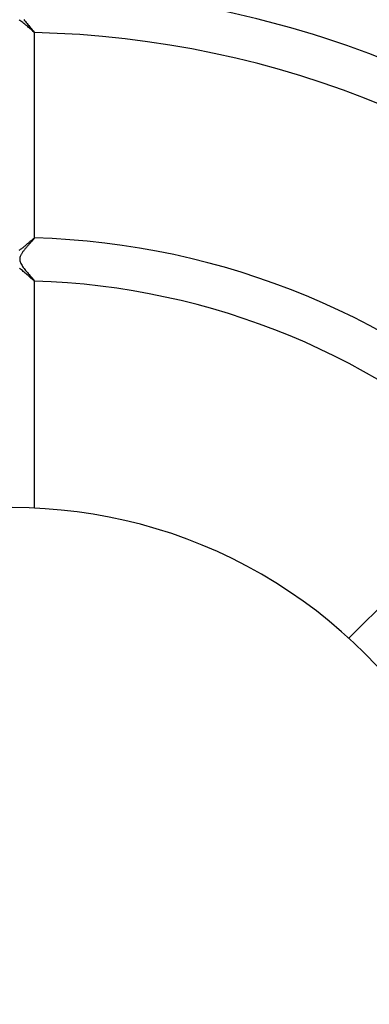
# Model space of a CAD drawing. Header units: millimetres. Extents: x -430 to 430, y -430 to 430.
# Tile 67 of 116: x 1 to 33, y 0 to 91. Entities that reach past the tile are written whole.
import ezdxf

# ---------------------------------------------------------------- set-up
doc = ezdxf.new("R2010")
doc.units = ezdxf.units.MM
doc.layers.add('HIDDEN', color=7, linetype='Continuous')
doc.layers.add('THICK', color=7, linetype='Continuous')

msp = doc.modelspace()

# ---------------------------------------------------------------- linework, layer by layer
at = {"layer": 'HIDDEN'}
for p, q in [((1.014, 91.174), (1.083, 91.084)), ((1.083, 91.084), (1.156, 90.993)), ((1.156, 90.993), (1.231, 90.901)), ((1.231, 90.901), (1.306, 90.81)), ((1.306, 90.81), (1.383, 90.719)), ((1.383, 90.719), (1.459, 90.63)), ((1.459, 90.63), (1.532, 90.545)), ((1.532, 90.545), (1.603, 90.463)), ((1.603, 90.463), (1.67, 90.385)), ((1.67, 90.385), (1.732, 90.313)), ((1.732, 90.313), (1.79, 90.245)), ((1.79, 90.245), (1.843, 90.184)), ((1.843, 90.184), (1.888, 90.13)), ((1.888, 90.13), (1.927, 90.083)), ((1.927, 90.083), (1.958, 90.044)), ((1.958, 90.044), (1.981, 90.013)), ((1.981, 90.013), (1.995, 89.992)), ((1.995, 89.992), (2, 89.98)), ((1.998, 89.978), (1.997, 89.978)), ((1.999, 89.978), (1.998, 89.978)), ((2, 89.979), (1.999, 89.978)), ((1.999, 89.978), (1.999, 89.978)), ((2, 89.978), (2, 89.98)), ((2, 89.98), (2, 89.98)), ((2, 89.98), (2, 89.979)), ((1.333, 70.2), (1.286, 70.144)), ((1.381, 70.255), (1.333, 70.2)), ((1.429, 70.309), (1.381, 70.255)), ((1.476, 70.363), (1.429, 70.309)), ((1.522, 70.415), (1.476, 70.363)), ((1.567, 70.465), (1.522, 70.415)), ((1.611, 70.514), (1.567, 70.465)), ((1.653, 70.561), (1.611, 70.514)), ((1.693, 70.606), (1.653, 70.561)), ((1.732, 70.649), (1.693, 70.606)), ((1.768, 70.69), (1.732, 70.649)), ((1.803, 70.728), (1.768, 70.69)), ((1.835, 70.765), (1.803, 70.728)), ((1.865, 70.798), (1.835, 70.765)), ((1.892, 70.829), (1.865, 70.798)), ((1.916, 70.858), (1.892, 70.829)), ((1.938, 70.883), (1.916, 70.858)), ((1.957, 70.906), (1.938, 70.883)), ((1.972, 70.925), (1.957, 70.906)), ((1.984, 70.941), (1.972, 70.925)), ((1.993, 70.954), (1.984, 70.941)), ((1.998, 70.963), (1.993, 70.954)), ((1.997, 70.972), (1.998, 70.972)), ((1.998, 70.972), (1.999, 70.972)), ((2, 70.969), (1.998, 70.963)), ((1.999, 70.972), (1.999, 70.971)), ((1.999, 70.971), (2, 70.971)), ((2, 70.969), (2, 70.972)), ((2, 70.971), (2, 70.97)), ((2, 70.97), (2, 70.969)), ((0.691, 69.299), (0.667, 69.236)), ((0.718, 69.361), (0.691, 69.299)), ((0.75, 69.422), (0.718, 69.361)), ((0.783, 69.481), (0.75, 69.422)), ((0.818, 69.538), (0.783, 69.481)), ((0.854, 69.593), (0.818, 69.538)), ((0.891, 69.646), (0.854, 69.593)), ((0.929, 69.7), (0.891, 69.646)), ((0.969, 69.754), (0.929, 69.7)), ((1.011, 69.809), (0.969, 69.754)), ((1.054, 69.865), (1.011, 69.809)), ((1.099, 69.921), (1.054, 69.865)), ((1.144, 69.977), (1.099, 69.921)), ((1.191, 70.033), (1.144, 69.977)), ((1.238, 70.089), (1.191, 70.033)), ((1.286, 70.144), (1.238, 70.089)), ((0.626, 69.041), (0.625, 68.973)), ((0.625, 68.973), (0.631, 68.906)), ((0.634, 69.107), (0.626, 69.041)), ((0.631, 68.906), (0.643, 68.838)), ((0.647, 69.172), (0.634, 69.107)), ((0.643, 68.838), (0.664, 68.764)), ((0.667, 69.236), (0.647, 69.172)), ((0.664, 68.764), (0.695, 68.684)), ((0.695, 68.684), (0.735, 68.598)), ((0.735, 68.598), (0.783, 68.511)), ((0.783, 68.511), (0.837, 68.423)), ((0.837, 68.423), (0.896, 68.334)), ((0.896, 68.334), (0.96, 68.245)), ((0.96, 68.245), (1.028, 68.153)), ((1.028, 68.153), (1.1, 68.06)), ((1.1, 68.06), (1.175, 67.966)), ((1.175, 67.966), (1.253, 67.871)), ((1.253, 67.871), (1.331, 67.777)), ((1.331, 67.777), (1.41, 67.684)), ((1.41, 67.684), (1.488, 67.592)), ((1.488, 67.592), (1.563, 67.504)), ((1.563, 67.504), (1.636, 67.42)), ((1.636, 67.42), (1.704, 67.341)), ((1.704, 67.341), (1.767, 67.267)), ((1.767, 67.267), (1.824, 67.2)), ((1.824, 67.2), (1.875, 67.14)), ((1.875, 67.14), (1.918, 67.087)), ((1.918, 67.087), (1.953, 67.044)), ((1.953, 67.044), (1.979, 67.009)), ((1.979, 67.009), (1.995, 66.986)), ((1.995, 66.986), (2, 66.973)), ((1.998, 66.97), (1.997, 66.97)), ((1.999, 66.97), (1.998, 66.97)), ((2, 66.971), (1.999, 66.971)), ((1.999, 66.971), (1.999, 66.97)), ((2, 66.97), (2, 66.973)), ((2, 66.973), (2, 66.972)), ((2, 66.972), (2, 66.971))]:
    msp.add_line(p, q, dxfattribs=at)
at = {"layer": 'THICK'}
for p, q in [((0.65, 91.109), (0.561, 91.169)), ((0.74, 91.044), (0.65, 91.109)), ((0.831, 90.975), (0.74, 91.044)), ((0.922, 90.902), (0.831, 90.975)), ((1.013, 90.828), (0.922, 90.902)), ((1.103, 90.752), (1.013, 90.828)), ((1.192, 90.676), (1.103, 90.752)), ((1.279, 90.601), (1.192, 90.676)), ((1.364, 90.526), (1.279, 90.601)), ((1.447, 90.452), (1.364, 90.526)), ((1.526, 90.381), (1.447, 90.452)), ((1.602, 90.314), (1.526, 90.381)), ((1.673, 90.25), (1.602, 90.314)), ((1.738, 90.192), (1.673, 90.25)), ((1.798, 90.139), (1.738, 90.192)), ((1.851, 90.092), (1.798, 90.139)), ((1.897, 90.052), (1.851, 90.092)), ((1.935, 90.021), (1.897, 90.052)), ((1.965, 89.997), (1.935, 90.021)), ((1.986, 89.983), (1.965, 89.997)), ((1.997, 89.978), (1.986, 89.983)), ((2, 70.972), (2, 89.978)), ((0.998, 70.147), (1.059, 70.197)), ((1.059, 70.197), (1.12, 70.246)), ((1.12, 70.246), (1.179, 70.295)), ((1.179, 70.295), (1.237, 70.344)), ((1.237, 70.344), (1.294, 70.392)), ((1.294, 70.392), (1.35, 70.439)), ((1.35, 70.439), (1.404, 70.485)), ((1.404, 70.485), (1.457, 70.53)), ((1.457, 70.53), (1.508, 70.574)), ((1.508, 70.574), (1.558, 70.616)), ((1.558, 70.616), (1.605, 70.657)), ((1.605, 70.657), (1.651, 70.696)), ((1.651, 70.696), (1.695, 70.733)), ((1.695, 70.733), (1.736, 70.768)), ((1.736, 70.768), (1.775, 70.801)), ((1.775, 70.801), (1.811, 70.832)), ((1.811, 70.832), (1.845, 70.86)), ((1.845, 70.86), (1.876, 70.885)), ((1.876, 70.885), (1.904, 70.907)), ((1.904, 70.907), (1.928, 70.927)), ((1.928, 70.927), (1.949, 70.943)), ((1.949, 70.943), (1.967, 70.955)), ((1.967, 70.955), (1.981, 70.965)), ((1.981, 70.965), (1.991, 70.97)), ((1.991, 70.97), (1.997, 70.972)), ((0.571, 69.834), (0.631, 69.873)), ((0.631, 69.873), (0.69, 69.914)), ((0.69, 69.914), (0.751, 69.958)), ((0.751, 69.958), (0.812, 70.003)), ((0.812, 70.003), (0.874, 70.05)), ((0.874, 70.05), (0.936, 70.098)), ((0.936, 70.098), (0.998, 70.147)), ((0.687, 68.082), (0.598, 68.144)), ((0.777, 68.015), (0.687, 68.082)), ((0.868, 67.945), (0.777, 68.015)), ((0.959, 67.871), (0.868, 67.945)), ((1.05, 67.795), (0.959, 67.871)), ((1.141, 67.717), (1.05, 67.795)), ((1.231, 67.64), (1.141, 67.717)), ((1.317, 67.564), (1.231, 67.64)), ((1.401, 67.49), (1.317, 67.564)), ((1.481, 67.418), (1.401, 67.49)), ((1.556, 67.35), (1.481, 67.418)), ((1.628, 67.285), (1.556, 67.35)), ((1.695, 67.225), (1.628, 67.285)), ((1.756, 67.17), (1.695, 67.225)), ((1.812, 67.12), (1.756, 67.17)), ((1.861, 67.077), (1.812, 67.12)), ((1.904, 67.04), (1.861, 67.077)), ((1.94, 67.01), (1.904, 67.04)), ((1.967, 66.988), (1.94, 67.01)), ((1.987, 66.975), (1.967, 66.988)), ((1.997, 66.97), (1.987, 66.975)), ((2, 45.957), (2, 66.97)), ((45.941, 48.769), (31.082, 33.91))]:
    msp.add_line(p, q, dxfattribs=at)
for radius, start, end in [(117, 45.97826, 89.02177), (113, 46.01287, 88.98711), (94, 46.21764, 88.78239), (90, 46.27173, 88.72824), (71, 46.61218, 88.38785), (67, 46.70844, 88.29159), (46, 0, 180.00002)]:
    msp.add_arc((0, 0), radius, start, end, dxfattribs=at)

doc.saveas('drawing.dxf')
